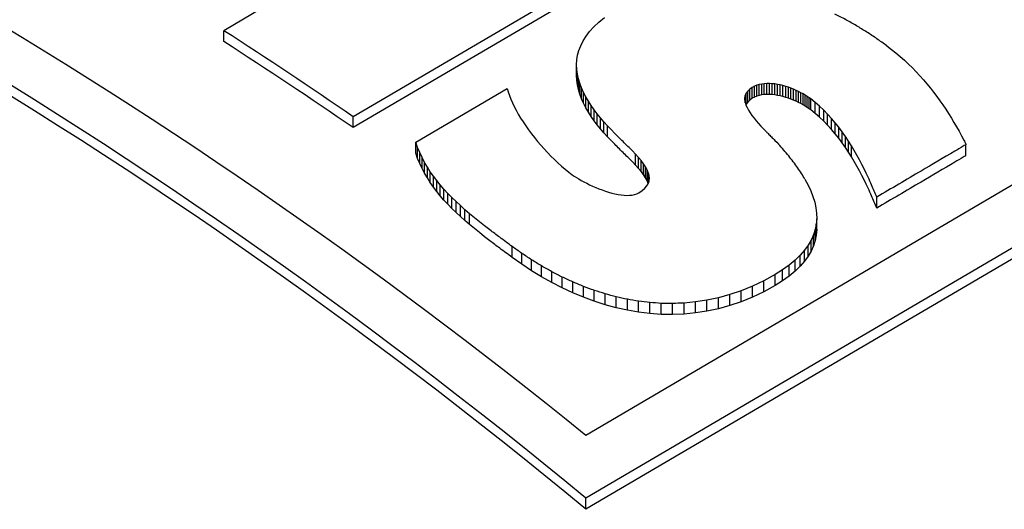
# Model space of a CAD drawing. Header units: millimetres. Extents: x 8 to 399, y 12 to 198.
# Tile 38 of 53: x 352.81 to 356.53, y 82.5 to 84.35. Entities that reach past the tile are written whole.
import ezdxf

# ---------------------------------------------------------------- set-up
doc = ezdxf.new("R2010")
doc.units = ezdxf.units.MM

msp = doc.modelspace()

# ---------------------------------------------------------------- linework, layer by layer
at = {"color": 7, "linetype": 'Continuous', "lineweight": 30}
for p, q in [((360.2696, 85.9107), (354.947, 82.7835)), ((360.6125, 85.8751), (354.947, 82.5463)), ((360.6125, 85.8335), (354.947, 82.5047)), ((355.3375, 84.7309), (354.0695, 83.9861)), ((355.3375, 84.6899), (354.0695, 83.9451)), ((353.7233, 84.3944), (353.5811, 84.3109)), ((354.9959, 84.3428), (355.0173, 84.3602)), ((354.961, 84.3077), (354.9771, 84.3253)), ((354.9771, 84.3253), (354.9959, 84.3428)), ((353.5811, 84.27), (353.5811, 84.3109)), ((354.9361, 84.2721), (354.9474, 84.2899)), ((354.9474, 84.2899), (354.961, 84.3077)), ((354.9204, 84.2364), (354.9272, 84.2542)), ((354.9272, 84.2542), (354.9361, 84.2721)), ((356.0821, 84.2536), (356.0993, 84.2405)), ((354.9128, 84.2006), (354.9156, 84.2185)), ((354.9156, 84.2185), (354.9204, 84.2364)), ((356.0993, 84.2405), (356.1161, 84.2271)), ((356.1161, 84.2271), (356.1324, 84.2134)), ((356.1324, 84.2134), (356.1482, 84.1994)), ((354.9118, 84.1827), (354.9128, 84.2006)), ((354.9126, 84.165), (354.9118, 84.1827)), ((354.9118, 84.1417), (354.9118, 84.1827)), ((356.1482, 84.1994), (356.1635, 84.1851)), ((356.1635, 84.1851), (356.1784, 84.1706)), ((356.1784, 84.1706), (356.1928, 84.1558)), ((354.9126, 84.1239), (354.9118, 84.1417)), ((354.9149, 84.1473), (354.9126, 84.165)), ((354.9126, 84.1239), (354.9126, 84.165)), ((354.9188, 84.1298), (354.9149, 84.1473)), ((354.9149, 84.1062), (354.9149, 84.1473)), ((356.1928, 84.1558), (356.2068, 84.1408)), ((356.2068, 84.1408), (356.2204, 84.1256)), ((354.9149, 84.1062), (354.9126, 84.1239)), ((354.9188, 84.0887), (354.9149, 84.1062)), ((354.924, 84.1124), (354.9188, 84.1298)), ((354.9188, 84.0887), (354.9188, 84.1298)), ((354.9305, 84.0951), (354.924, 84.1124)), ((354.924, 84.0713), (354.924, 84.1124)), ((355.5747, 84.0969), (355.565, 84.0902)), ((355.5831, 84.1012), (355.5747, 84.0969)), ((355.5747, 84.0557), (355.5747, 84.0969)), ((355.5918, 84.1048), (355.5831, 84.1012)), ((355.5831, 84.06), (355.5831, 84.1012)), ((355.6008, 84.1075), (355.5918, 84.1048)), ((355.5918, 84.0636), (355.5918, 84.1048)), ((355.6101, 84.1095), (355.6008, 84.1075)), ((355.6008, 84.0663), (355.6008, 84.1075)), ((355.6197, 84.1108), (355.6101, 84.1095)), ((355.6101, 84.0683), (355.6101, 84.1095)), ((355.6295, 84.1115), (355.6197, 84.1108)), ((355.6197, 84.0696), (355.6197, 84.1108)), ((355.6395, 84.1115), (355.6295, 84.1115)), ((355.6295, 84.0703), (355.6295, 84.1115)), ((355.6496, 84.1109), (355.6395, 84.1115)), ((355.6395, 84.0703), (355.6395, 84.1115)), ((355.6598, 84.1098), (355.6496, 84.1109)), ((355.6496, 84.0697), (355.6496, 84.1109)), ((355.67, 84.1081), (355.6598, 84.1098)), ((355.6598, 84.0686), (355.6598, 84.1098)), ((355.6802, 84.106), (355.67, 84.1081)), ((355.67, 84.0669), (355.67, 84.1081)), ((355.6904, 84.1035), (355.6802, 84.106)), ((355.6802, 84.0648), (355.6802, 84.106)), ((355.7006, 84.1005), (355.6904, 84.1035)), ((355.6904, 84.0623), (355.6904, 84.1035)), ((355.7106, 84.0972), (355.7006, 84.1005)), ((355.7006, 84.0593), (355.7006, 84.1005)), ((355.7204, 84.0936), (355.7106, 84.0972)), ((355.7106, 84.056), (355.7106, 84.0972)), ((356.2204, 84.1256), (356.2335, 84.1102)), ((356.2335, 84.1102), (356.2463, 84.0946)), ((354.3049, 83.8897), (354.6503, 84.0926)), ((354.6503, 84.0926), (354.6538, 84.0798)), ((354.6538, 84.0798), (354.6582, 84.0666)), ((354.6582, 84.0666), (354.6634, 84.053)), ((354.924, 84.0713), (354.9188, 84.0887)), ((354.9305, 84.0541), (354.924, 84.0713)), ((354.9382, 84.0781), (354.9305, 84.0951)), ((354.9305, 84.0541), (354.9305, 84.0951)), ((354.9469, 84.0613), (354.9382, 84.0781)), ((354.9382, 84.037), (354.9382, 84.0781)), ((354.9565, 84.0447), (354.9469, 84.0613)), ((354.9469, 84.0202), (354.9469, 84.0613)), ((355.5466, 84.0582), (355.5465, 84.0492)), ((355.5483, 84.0669), (355.5466, 84.0582)), ((355.5466, 84.0487), (355.5466, 84.0582)), ((355.5519, 84.0751), (355.5483, 84.0669)), ((355.5483, 84.0387), (355.5483, 84.0669)), ((355.5574, 84.0829), (355.5519, 84.0751)), ((355.5519, 84.0339), (355.5519, 84.0751)), ((355.565, 84.0902), (355.5574, 84.0829)), ((355.5574, 84.0417), (355.5574, 84.0829)), ((355.565, 84.049), (355.565, 84.0902)), ((355.5831, 84.06), (355.5747, 84.0557)), ((355.5918, 84.0636), (355.5831, 84.06)), ((355.6008, 84.0663), (355.5918, 84.0636)), ((355.6101, 84.0683), (355.6008, 84.0663)), ((355.6197, 84.0696), (355.6101, 84.0683)), ((355.6295, 84.0703), (355.6197, 84.0696)), ((355.6395, 84.0703), (355.6295, 84.0703)), ((355.6496, 84.0697), (355.6395, 84.0703)), ((355.6598, 84.0686), (355.6496, 84.0697)), ((355.67, 84.0669), (355.6598, 84.0686)), ((355.6802, 84.0648), (355.67, 84.0669)), ((355.6904, 84.0623), (355.6802, 84.0648)), ((355.7006, 84.0593), (355.6904, 84.0623)), ((355.7106, 84.056), (355.7006, 84.0593)), ((355.7301, 84.0897), (355.7204, 84.0936)), ((355.7204, 84.0524), (355.7204, 84.0936)), ((355.7395, 84.0856), (355.7301, 84.0897)), ((355.7301, 84.0485), (355.7301, 84.0897)), ((355.7487, 84.0812), (355.7395, 84.0856)), ((355.7395, 84.0444), (355.7395, 84.0856)), ((355.7575, 84.0767), (355.7487, 84.0812)), ((355.7487, 84.04), (355.7487, 84.0812)), ((355.7659, 84.0721), (355.7575, 84.0767)), ((355.7575, 84.0355), (355.7575, 84.0767)), ((355.774, 84.0674), (355.7659, 84.0721)), ((355.7659, 84.0309), (355.7659, 84.0721)), ((355.7816, 84.0626), (355.774, 84.0674)), ((355.774, 84.0261), (355.774, 84.0674)), ((355.7888, 84.0579), (355.7816, 84.0626)), ((355.7816, 84.0214), (355.7816, 84.0626)), ((356.2463, 84.0946), (356.2587, 84.0788)), ((356.2587, 84.0788), (356.2707, 84.0629)), ((356.2707, 84.0629), (356.2824, 84.0468)), ((354.6634, 84.053), (354.6694, 84.0391)), ((354.6694, 84.0391), (354.6761, 84.025)), ((354.6761, 84.025), (354.6836, 84.0106)), ((354.9382, 84.037), (354.9305, 84.0541)), ((354.9469, 84.0202), (354.9382, 84.037)), ((354.967, 84.0285), (354.9565, 84.0447)), ((354.9565, 84.0036), (354.9565, 84.0447)), ((354.9782, 84.0125), (354.967, 84.0285)), ((354.967, 83.9873), (354.967, 84.0285)), ((355.5465, 84.0492), (355.548, 84.0399)), ((355.548, 84.0399), (355.5508, 84.0304)), ((355.5519, 84.0339), (355.5506, 84.031)), ((355.5508, 84.0304), (355.5549, 84.0206)), ((355.5574, 84.0417), (355.5519, 84.0339)), ((355.565, 84.049), (355.5574, 84.0417)), ((355.5747, 84.0557), (355.565, 84.049)), ((355.7204, 84.0524), (355.7106, 84.056)), ((355.7301, 84.0485), (355.7204, 84.0524)), ((355.7395, 84.0444), (355.7301, 84.0485)), ((355.7487, 84.04), (355.7395, 84.0444)), ((355.7575, 84.0355), (355.7487, 84.04)), ((355.7659, 84.0309), (355.7575, 84.0355)), ((355.774, 84.0261), (355.7659, 84.0309)), ((355.7816, 84.0214), (355.774, 84.0261)), ((355.7888, 84.0166), (355.7816, 84.0214)), ((355.7954, 84.0531), (355.7888, 84.0579)), ((355.7888, 84.0166), (355.7888, 84.0579)), ((355.8121, 84.04), (355.7954, 84.0531)), ((355.7954, 84.0119), (355.7954, 84.0531)), ((355.8283, 84.0261), (355.8121, 84.04)), ((355.8121, 83.9988), (355.8121, 84.04)), ((355.8439, 84.0113), (355.8283, 84.0261)), ((355.8283, 83.9848), (355.8283, 84.0261)), ((356.2824, 84.0468), (356.2937, 84.0306)), ((356.2937, 84.0306), (356.3046, 84.0143)), ((354.0695, 83.9451), (354.0695, 83.9861)), ((354.6836, 84.0106), (354.6918, 83.996)), ((354.6918, 83.996), (354.7005, 83.9813)), ((354.9565, 84.0036), (354.9469, 84.0202)), ((354.967, 83.9873), (354.9565, 84.0036)), ((354.9782, 83.9713), (354.967, 83.9873)), ((354.99, 83.9968), (354.9782, 84.0125)), ((354.9782, 83.9713), (354.9782, 84.0125)), ((355.0023, 83.9815), (354.99, 83.9968)), ((354.99, 83.9557), (354.99, 83.9968)), ((355.5549, 84.0206), (355.5601, 84.0106)), ((355.5601, 84.0106), (355.5663, 84.0006)), ((355.5663, 84.0006), (355.5733, 83.9905)), ((355.5733, 83.9905), (355.5811, 83.9803)), ((355.7954, 84.0119), (355.7888, 84.0166)), ((355.8121, 83.9988), (355.7954, 84.0119)), ((355.8283, 83.9848), (355.8121, 83.9988)), ((355.8439, 83.97), (355.8283, 83.9848)), ((355.8589, 83.9959), (355.8439, 84.0113)), ((355.8439, 83.97), (355.8439, 84.0113)), ((355.8734, 83.9798), (355.8589, 83.9959)), ((355.8589, 83.9546), (355.8589, 83.9959)), ((356.3046, 84.0143), (356.3152, 83.9979)), ((356.3152, 83.9979), (356.3255, 83.9813)), ((354.7005, 83.9813), (354.7099, 83.9665)), ((354.7099, 83.9665), (354.7199, 83.9517)), ((354.7199, 83.9517), (354.7303, 83.9368)), ((354.99, 83.9557), (354.9782, 83.9713)), ((355.0023, 83.9404), (354.99, 83.9557)), ((355.0151, 83.9666), (355.0023, 83.9815)), ((355.0023, 83.9404), (355.0023, 83.9815)), ((355.0284, 83.9519), (355.0151, 83.9666)), ((355.0151, 83.9254), (355.0151, 83.9666)), ((355.0419, 83.9375), (355.0284, 83.9519)), ((355.0284, 83.9107), (355.0284, 83.9519)), ((355.5811, 83.9803), (355.5894, 83.9703)), ((355.5894, 83.9703), (355.5981, 83.9603)), ((355.5981, 83.9603), (355.6072, 83.9504)), ((355.6072, 83.9504), (355.6163, 83.9407)), ((355.8589, 83.9546), (355.8439, 83.97)), ((355.8734, 83.9385), (355.8589, 83.9546)), ((355.8874, 83.9633), (355.8734, 83.9798)), ((355.8734, 83.9385), (355.8734, 83.9798)), ((355.9008, 83.9463), (355.8874, 83.9633)), ((355.8874, 83.922), (355.8874, 83.9633)), ((356.3255, 83.9813), (356.3355, 83.9647)), ((356.3355, 83.9647), (356.3452, 83.9481)), ((356.3452, 83.9481), (356.3546, 83.9314)), ((354.7303, 83.9368), (354.7413, 83.9221)), ((354.7413, 83.9221), (354.7527, 83.9074)), ((355.0151, 83.9254), (355.0023, 83.9404)), ((355.0284, 83.9107), (355.0151, 83.9254)), ((355.0419, 83.8963), (355.0284, 83.9107)), ((355.0557, 83.9234), (355.0419, 83.9375)), ((355.6163, 83.9407), (355.6256, 83.9313)), ((355.8874, 83.922), (355.8734, 83.9385)), ((355.9008, 83.905), (355.8874, 83.922)), ((355.9136, 83.929), (355.9008, 83.9463)), ((355.9008, 83.905), (355.9008, 83.9463)), ((355.9259, 83.9114), (355.9136, 83.929)), ((355.9136, 83.8877), (355.9136, 83.929)), ((355.9376, 83.8937), (355.9259, 83.9114)), ((355.9259, 83.8701), (355.9259, 83.9114)), ((356.3546, 83.9314), (356.3638, 83.9146)), ((356.3638, 83.9146), (356.3726, 83.8979)), ((354.3121, 83.87), (354.3049, 83.8897)), ((354.3049, 83.8487), (354.3049, 83.8897)), ((354.7527, 83.9074), (354.7644, 83.8929)), ((354.7644, 83.8929), (354.7766, 83.8786)), ((354.7766, 83.8786), (354.789, 83.8646)), ((355.0557, 83.8822), (355.0419, 83.8963)), ((355.6598, 83.8971), (355.667, 83.8897)), ((355.667, 83.8897), (355.6735, 83.8828)), ((355.9136, 83.8877), (355.9008, 83.905)), ((355.9259, 83.8701), (355.9136, 83.8877)), ((355.9488, 83.8759), (355.9376, 83.8937)), ((355.9376, 83.8524), (355.9376, 83.8937)), ((355.9594, 83.8582), (355.9488, 83.8759)), ((355.9488, 83.8346), (355.9488, 83.8759)), ((356.3796, 83.8388), (356.3796, 83.8802)), ((354.3121, 83.8289), (354.3049, 83.8487)), ((354.3201, 83.8508), (354.3121, 83.87)), ((354.3121, 83.8289), (354.3121, 83.87)), ((354.329, 83.8321), (354.3201, 83.8508)), ((354.3201, 83.8097), (354.3201, 83.8508)), ((354.789, 83.8646), (354.8018, 83.8508)), ((354.8018, 83.8508), (354.8148, 83.8374)), ((354.8148, 83.8374), (354.828, 83.8244)), ((355.1222, 83.8569), (355.1097, 83.8697)), ((355.134, 83.8445), (355.1222, 83.8569)), ((355.145, 83.8323), (355.134, 83.8445)), ((355.134, 83.8033), (355.134, 83.8445)), ((355.9376, 83.8524), (355.9259, 83.8701)), ((355.9488, 83.8346), (355.9376, 83.8524)), ((355.9695, 83.8406), (355.9594, 83.8582)), ((355.979, 83.8233), (355.9695, 83.8406)), ((354.3201, 83.8097), (354.3121, 83.8289)), ((354.329, 83.791), (354.3201, 83.8097)), ((354.3386, 83.8139), (354.329, 83.8321)), ((354.329, 83.791), (354.329, 83.8321)), ((354.3489, 83.7961), (354.3386, 83.8139)), ((354.3386, 83.7728), (354.3386, 83.8139)), ((354.828, 83.8244), (354.8413, 83.8119)), ((354.8413, 83.8119), (354.8548, 83.7998)), ((354.8548, 83.7998), (354.8683, 83.7884)), ((355.1222, 83.8158), (355.1097, 83.8285)), ((355.134, 83.8033), (355.1222, 83.8158)), ((355.145, 83.7911), (355.134, 83.8033)), ((355.155, 83.8204), (355.145, 83.8323)), ((355.145, 83.7911), (355.145, 83.8323)), ((355.1639, 83.8088), (355.155, 83.8204)), ((355.155, 83.7792), (355.155, 83.8204)), ((355.1715, 83.7974), (355.1639, 83.8088)), ((355.1639, 83.7676), (355.1639, 83.8088)), ((355.9594, 83.8169), (355.9488, 83.8346)), ((355.9695, 83.7993), (355.9594, 83.8169)), ((355.979, 83.7819), (355.9695, 83.7993)), ((355.988, 83.8062), (355.979, 83.8233)), ((355.9964, 83.7896), (355.988, 83.8062)), ((354.3386, 83.7728), (354.329, 83.791)), ((354.3489, 83.755), (354.3386, 83.7728)), ((354.36, 83.7788), (354.3489, 83.7961)), ((354.3489, 83.755), (354.3489, 83.7961)), ((354.3718, 83.7618), (354.36, 83.7788)), ((354.36, 83.7377), (354.36, 83.7788)), ((354.3844, 83.7452), (354.3718, 83.7618)), ((354.3718, 83.7207), (354.3718, 83.7618)), ((354.8683, 83.7884), (354.8819, 83.7775)), ((354.8819, 83.7775), (354.8955, 83.7673)), ((354.8955, 83.7673), (354.9028, 83.7621)), ((354.9028, 83.7621), (354.911, 83.7568)), ((355.155, 83.7792), (355.145, 83.7911)), ((355.1639, 83.7676), (355.155, 83.7792)), ((355.1715, 83.7562), (355.1639, 83.7676)), ((355.1777, 83.7863), (355.1715, 83.7974)), ((355.1715, 83.7562), (355.1715, 83.7974)), ((355.1823, 83.7755), (355.1777, 83.7863)), ((355.1777, 83.7451), (355.1777, 83.7863)), ((355.1823, 83.7347), (355.1823, 83.7755)), ((355.1864, 83.7548), (355.1853, 83.765)), ((355.1853, 83.744), (355.1853, 83.765)), ((355.988, 83.7649), (355.979, 83.7819)), ((355.9964, 83.7482), (355.988, 83.7649)), ((356.0043, 83.7735), (355.9964, 83.7896)), ((356.0116, 83.7579), (356.0043, 83.7735)), ((354.36, 83.7377), (354.3489, 83.755)), ((354.3718, 83.7207), (354.36, 83.7377)), ((354.3976, 83.7289), (354.3844, 83.7452)), ((354.3844, 83.7041), (354.3844, 83.7452)), ((354.4115, 83.7128), (354.3976, 83.7289)), ((354.3976, 83.6877), (354.3976, 83.7289)), ((354.911, 83.7568), (354.9198, 83.7514)), ((354.9198, 83.7514), (354.9293, 83.7459)), ((354.9293, 83.7459), (354.9394, 83.7404)), ((354.9394, 83.7404), (354.95, 83.7349)), ((354.95, 83.7349), (354.961, 83.7295)), ((354.961, 83.7295), (354.9724, 83.7242)), ((354.9724, 83.7242), (354.9841, 83.7192)), ((355.1696, 83.7166), (355.1773, 83.7257)), ((355.1777, 83.7451), (355.1715, 83.7562)), ((355.1773, 83.7257), (355.1826, 83.7351)), ((355.1822, 83.7345), (355.1777, 83.7451)), ((355.1826, 83.7351), (355.1856, 83.7448)), ((355.1856, 83.7448), (355.1864, 83.7548)), ((355.7734, 83.7502), (355.7851, 83.7285)), ((355.7851, 83.7285), (355.7951, 83.7069)), ((356.0043, 83.7321), (355.9964, 83.7482)), ((356.0116, 83.7165), (356.0043, 83.7321)), ((354.3844, 83.7041), (354.3718, 83.7207)), ((354.3976, 83.6877), (354.3844, 83.7041)), ((354.4115, 83.6717), (354.3976, 83.6877)), ((354.426, 83.697), (354.4115, 83.7128)), ((354.4115, 83.6717), (354.4115, 83.7128)), ((354.4412, 83.6814), (354.426, 83.697)), ((354.426, 83.6559), (354.426, 83.697)), ((354.9841, 83.7192), (354.996, 83.7143)), ((354.996, 83.7143), (355.0081, 83.7097)), ((355.0081, 83.7097), (355.0202, 83.7055)), ((355.0202, 83.7055), (355.0324, 83.7017)), ((355.0324, 83.7017), (355.0444, 83.6982)), ((355.0444, 83.6982), (355.0564, 83.6953)), ((355.0564, 83.6953), (355.0682, 83.6929)), ((355.0682, 83.6929), (355.0796, 83.6911)), ((355.0796, 83.6911), (355.0908, 83.6899)), ((355.0908, 83.6899), (355.1015, 83.6894)), ((355.1015, 83.6894), (355.1117, 83.6897)), ((355.1117, 83.6897), (355.1214, 83.6907)), ((355.1214, 83.6907), (355.1304, 83.6926)), ((355.1304, 83.6926), (355.1388, 83.6954)), ((355.1388, 83.6954), (355.1464, 83.6991)), ((355.1464, 83.6991), (355.1593, 83.7077)), ((355.1593, 83.7077), (355.1696, 83.7166)), ((355.7951, 83.7069), (355.8034, 83.6854)), ((354.426, 83.6559), (354.4115, 83.6717)), ((354.4412, 83.6403), (354.426, 83.6559)), ((354.4571, 83.666), (354.4412, 83.6814)), ((354.4412, 83.6403), (354.4412, 83.6814)), ((354.4735, 83.6506), (354.4571, 83.666)), ((354.4571, 83.6248), (354.4571, 83.666)), ((354.4906, 83.6354), (354.4735, 83.6506)), ((354.4735, 83.6095), (354.4735, 83.6506)), ((355.8034, 83.6854), (355.8099, 83.6641)), ((355.8099, 83.6641), (355.8144, 83.643)), ((356.044, 83.6414), (356.044, 83.6828)), ((354.4571, 83.6248), (354.4412, 83.6403)), ((354.4735, 83.6095), (354.4571, 83.6248)), ((354.5082, 83.6202), (354.4906, 83.6354)), ((354.4906, 83.5943), (354.4906, 83.6354)), ((354.5265, 83.6051), (354.5082, 83.6202)), ((354.5082, 83.5791), (354.5082, 83.6202)), ((355.8144, 83.643), (355.817, 83.6221)), ((355.817, 83.6221), (355.8175, 83.6014)), ((354.4906, 83.5943), (354.4735, 83.6095)), ((354.5082, 83.5791), (354.4906, 83.5943)), ((354.5265, 83.5639), (354.5082, 83.5791)), ((354.5452, 83.5899), (354.5265, 83.6051)), ((354.5645, 83.5747), (354.5452, 83.5899)), ((355.8158, 83.5809), (355.8118, 83.5606)), ((355.8175, 83.6014), (355.8158, 83.5809)), ((355.8158, 83.5395), (355.8158, 83.5809)), ((355.8175, 83.56), (355.8175, 83.6014)), ((354.5452, 83.5487), (354.5265, 83.5639)), ((354.5645, 83.5335), (354.5452, 83.5487)), ((354.5844, 83.5593), (354.5645, 83.5747)), ((355.8055, 83.5406), (355.7968, 83.5208)), ((355.8118, 83.5606), (355.8055, 83.5406)), ((355.8055, 83.4992), (355.8055, 83.5406)), ((355.8118, 83.5192), (355.8118, 83.5606)), ((355.8158, 83.5395), (355.8118, 83.5192)), ((355.8175, 83.56), (355.8158, 83.5395)), ((354.5844, 83.5182), (354.5645, 83.5335)), ((355.7855, 83.5013), (355.7717, 83.4821)), ((355.7968, 83.5208), (355.7855, 83.5013)), ((355.7855, 83.4599), (355.7855, 83.5013)), ((355.7968, 83.4794), (355.7968, 83.5208)), ((355.8118, 83.5192), (355.8055, 83.4992)), ((354.6687, 83.4551), (354.6687, 83.4963)), ((354.705, 83.4293), (354.705, 83.4706)), ((355.7717, 83.4821), (355.7552, 83.4632)), ((355.7717, 83.4407), (355.7717, 83.4821)), ((355.7968, 83.4794), (355.7855, 83.4599)), ((355.8055, 83.4992), (355.7968, 83.4794)), ((354.705, 83.4293), (354.6687, 83.4551)), ((354.7421, 83.4048), (354.705, 83.4293)), ((354.7421, 83.4048), (354.7421, 83.4461)), ((355.7359, 83.4446), (355.7137, 83.4263)), ((355.7552, 83.4632), (355.7359, 83.4446)), ((355.7359, 83.4032), (355.7359, 83.4446)), ((355.7552, 83.4218), (355.7552, 83.4632)), ((355.7717, 83.4407), (355.7552, 83.4218)), ((355.7855, 83.4599), (355.7717, 83.4407)), ((354.7799, 83.3817), (354.7421, 83.4048)), ((354.7799, 83.3817), (354.7799, 83.423)), ((354.8184, 83.3601), (354.8184, 83.4014)), ((355.6604, 83.3907), (355.6181, 83.3675)), ((355.6886, 83.4084), (355.6604, 83.3907)), ((355.6604, 83.3493), (355.6604, 83.3907)), ((355.7137, 83.4263), (355.6886, 83.4084)), ((355.6886, 83.3669), (355.6886, 83.4084)), ((355.7137, 83.3849), (355.7137, 83.4263)), ((355.7359, 83.4032), (355.7137, 83.3849)), ((355.7552, 83.4218), (355.7359, 83.4032)), ((354.8184, 83.3601), (354.7799, 83.3817)), ((354.8576, 83.34), (354.8184, 83.3601)), ((354.8576, 83.34), (354.8576, 83.3813)), ((354.8973, 83.3215), (354.8973, 83.3628)), ((355.6181, 83.3675), (355.5755, 83.3471)), ((355.6181, 83.326), (355.6181, 83.3675)), ((355.6886, 83.3669), (355.6604, 83.3493)), ((355.7137, 83.3849), (355.6886, 83.3669)), ((354.8973, 83.3215), (354.8576, 83.34)), ((354.9376, 83.3047), (354.8973, 83.3215)), ((354.9376, 83.3047), (354.9376, 83.346)), ((354.9784, 83.2896), (354.9784, 83.331)), ((355.0197, 83.2764), (355.0197, 83.3178)), ((355.5327, 83.3296), (355.4897, 83.315)), ((355.5755, 83.3471), (355.5327, 83.3296)), ((355.5327, 83.2882), (355.5327, 83.3296)), ((355.5755, 83.3057), (355.5755, 83.3471)), ((355.6181, 83.326), (355.5755, 83.3057)), ((355.6604, 83.3493), (355.6181, 83.326)), ((354.9784, 83.2896), (354.9376, 83.3047)), ((355.0197, 83.2764), (354.9784, 83.2896)), ((355.0613, 83.2651), (355.0613, 83.3064)), ((355.1033, 83.2558), (355.1033, 83.2971)), ((355.1457, 83.2485), (355.1457, 83.2899)), ((355.1883, 83.2434), (355.1883, 83.2847)), ((355.274, 83.2812), (355.2311, 83.2818)), ((355.2311, 83.2404), (355.2311, 83.2818)), ((355.274, 83.2398), (355.274, 83.2812)), ((355.3603, 83.2871), (355.3171, 83.2829)), ((355.3171, 83.2415), (355.3171, 83.2829)), ((355.4035, 83.2938), (355.3603, 83.2871)), ((355.3603, 83.2457), (355.3603, 83.2871)), ((355.4466, 83.303), (355.4035, 83.2938)), ((355.4035, 83.2524), (355.4035, 83.2938)), ((355.4897, 83.315), (355.4466, 83.303)), ((355.4466, 83.2616), (355.4466, 83.303)), ((355.4897, 83.2735), (355.4897, 83.315)), ((355.5327, 83.2882), (355.4897, 83.2735)), ((355.5755, 83.3057), (355.5327, 83.2882)), ((355.0613, 83.2651), (355.0197, 83.2764)), ((355.1033, 83.2558), (355.0613, 83.2651)), ((355.1457, 83.2485), (355.1033, 83.2558)), ((355.1883, 83.2434), (355.1457, 83.2485)), ((355.2311, 83.2404), (355.1883, 83.2434)), ((355.3171, 83.2415), (355.274, 83.2398)), ((355.3603, 83.2457), (355.3171, 83.2415)), ((355.4035, 83.2524), (355.3603, 83.2457)), ((355.4466, 83.2616), (355.4035, 83.2524)), ((355.4897, 83.2735), (355.4466, 83.2616)), ((355.274, 83.2398), (355.2311, 83.2404)), ((354.947, 82.5047), (354.947, 82.5463))]:
    msp.add_line(p, q, dxfattribs=at)
for centre, radius, start, end in [((342.6319, 67.597), 19.5523, 50.96047, 69.04491), ((342.4624, 67.4622), 19.5805, 50.38646, 69.61892), ((342.4864, 67.4622), 19.5331, 50.36292, 69.64245), ((341.6697, 65.8727), 21.9511, 55.60596, 57.13694), ((341.6931, 65.8727), 21.904, 55.59581, 57.13023)]:
    msp.add_arc(centre, radius, start, end, dxfattribs=at)
for centre, major_axis, ratio, start_param, end_param in [((353.6697, 68.3294), (-13.9652, 15.8363), 0.671475, 5.23421, 5.236565), ((353.7497, 68.3823), (-13.0033, 16.5045), 0.652075, 5.272004, 5.274405), ((353.8273, 68.4335), (-12.1598, 17.0551), 0.631476, 5.302672, 5.305111), ((353.903, 68.4833), (-11.4152, 17.5173), 0.610153, 5.327511, 5.329983), ((353.9776, 68.5323), (-10.7515, 17.9135), 0.58839, 5.347627, 5.350123), ((353.9621, 68.5589), (-7.559, 19.6991), 0.441529, 5.416923, 5.418659), ((354.0205, 68.5967), (-7.2571, 19.8669), 0.423924, 5.419222, 5.420919), ((354.0875, 68.64), (-6.9265, 20.0517), 0.404024, 5.421156, 5.422811), ((354.1643, 68.6896), (-6.5646, 20.2555), 0.381578, 5.42251, 5.424119), ((354.5051, 68.9409), (-3.1208, 22.2784), 0.159414, 5.417873, 5.418506), ((354.2524, 68.7464), (-6.1677, 20.4811), 0.3563, 5.423021, 5.424582), ((354.3537, 68.8116), (-5.7308, 20.7323), 0.327875, 5.422368, 5.423877), ((352.6172, 67.7467), (-10.7702, 17.8831), 0.589342, 5.347952, 5.350384), ((352.534, 67.6921), (-11.5091, 17.4405), 0.613294, 5.320188, 5.322572), ((352.4444, 67.6336), (-12.3628, 16.9053), 0.637017, 5.286058, 5.288389), ((352.3475, 67.5703), (-13.3572, 16.2434), 0.659916, 5.243878, 5.24615), ((352.2421, 67.5015), (-14.5182, 15.4089), 0.681044, 5.191743, 5.193952), ((352.1268, 67.4262), (15.8639, -14.3464), 0.698994, 1.986339, 1.98848), ((351.9997, 67.3435), (17.3909, -13.0026), 0.711856, 1.910206, 1.912274), ((351.8588, 67.2518), (19.0611, -11.3535), 0.717406, 1.823549, 1.825539), ((351.7014, 67.1494), (20.8072, -9.4381), 0.713656, 1.731548, 1.733456), ((351.5243, 67.0342), (22.5707, -7.3623), 0.699579, 1.641764, 1.643584), ((351.3232, 66.9035), (24.3453, -5.2502), 0.675483, 1.561188, 1.562916), ((351.0928, 66.7537), (26.1868, -3.1816), 0.642718, 1.493808, 1.495438), ((350.826, 66.5802), (28.1913, -1.1672), 0.60304, 1.440447, 1.441976), ((350.5135, 66.3767), (30.4775, 0.839), 0.558115, 1.400038, 1.401459), ((349.6946, 65.8425), (36.5017, 5.2064), 0.457721, 1.351284, 1.352476)]:
    msp.add_ellipse(centre, major_axis=major_axis, ratio=ratio, start_param=start_param, end_param=end_param, dxfattribs=at)
for points, knots in [([(355.1097, 83.8697), (355.1036, 83.8757), (355.0916, 83.8877), (355.0735, 83.9055), (355.0616, 83.9174), (355.0557, 83.9234)], [0, 0, 0, 0, 0.336256, 0.668121, 1, 1, 1, 1]), ([(355.6256, 83.9313), (355.6284, 83.9284), (355.6355, 83.9213), (355.647, 83.9099), (355.6555, 83.9014), (355.6598, 83.8971)], [0, 0, 0, 0, 0.249997, 0.624999, 1, 1, 1, 1]), ([(355.1097, 83.8285), (355.1036, 83.8345), (355.0916, 83.8465), (355.0735, 83.8644), (355.0616, 83.8763), (355.0557, 83.8822)], [0, 0, 0, 0, 0.336242, 0.668115, 1, 1, 1, 1]), ([(356.3804, 83.8813), (356.3805, 83.8812), (356.3805, 83.881), (356.3804, 83.8807), (356.3796, 83.8801), (356.376, 83.8782), (356.3624, 83.8698), (356.3063, 83.8375), (356.1982, 83.7732), (356.0999, 83.7156), (356.044, 83.6828)], [0, 0, 0, 0, 0.000817, 0.001634, 0.002938, 0.008848, 0.032384, 0.126528, 0.503103, 1, 1, 1, 1]), ([(356.3726, 83.8979), (356.374, 83.8951), (356.3761, 83.891), (356.3787, 83.8855), (356.3799, 83.8827), (356.3804, 83.8813)], [0, 0, 0, 0, 0.499696, 0.749739, 1, 1, 1, 1]), ([(356.3796, 83.8388), (356.3791, 83.8385), (356.376, 83.8366), (356.3622, 83.8285), (356.3068, 83.7958), (356.198, 83.7319), (356.0998, 83.6742), (356.044, 83.6414)], [0, 0, 0, 0, 0.004631, 0.028266, 0.122803, 0.500953, 1, 1, 1, 1]), ([(356.044, 83.6828), (356.0409, 83.6904), (356.0347, 83.7057), (356.024, 83.7308), (356.0161, 83.7482), (356.0116, 83.7579)], [0, 0, 0, 0, 0.30437, 0.608743, 1, 1, 1, 1]), ([(356.044, 83.6414), (356.0409, 83.649), (356.0347, 83.6643), (356.024, 83.6894), (356.0161, 83.7068), (356.0116, 83.7165)], [0, 0, 0, 0, 0.304354, 0.608711, 1, 1, 1, 1]), ([(354.6687, 83.4963), (354.6608, 83.5021), (354.6451, 83.5138), (354.6169, 83.5347), (354.5968, 83.55), (354.5844, 83.5593)], [0, 0, 0, 0, 0.277504, 0.555009, 1, 1, 1, 1]), ([(354.6687, 83.4551), (354.6608, 83.4609), (354.6451, 83.4726), (354.6169, 83.4935), (354.5968, 83.5088), (354.5844, 83.5182)], [0, 0, 0, 0, 0.277492, 0.554985, 1, 1, 1, 1])]:
    msp.add_open_spline(points, degree=3, knots=knots, dxfattribs=at)

doc.saveas('drawing.dxf')
